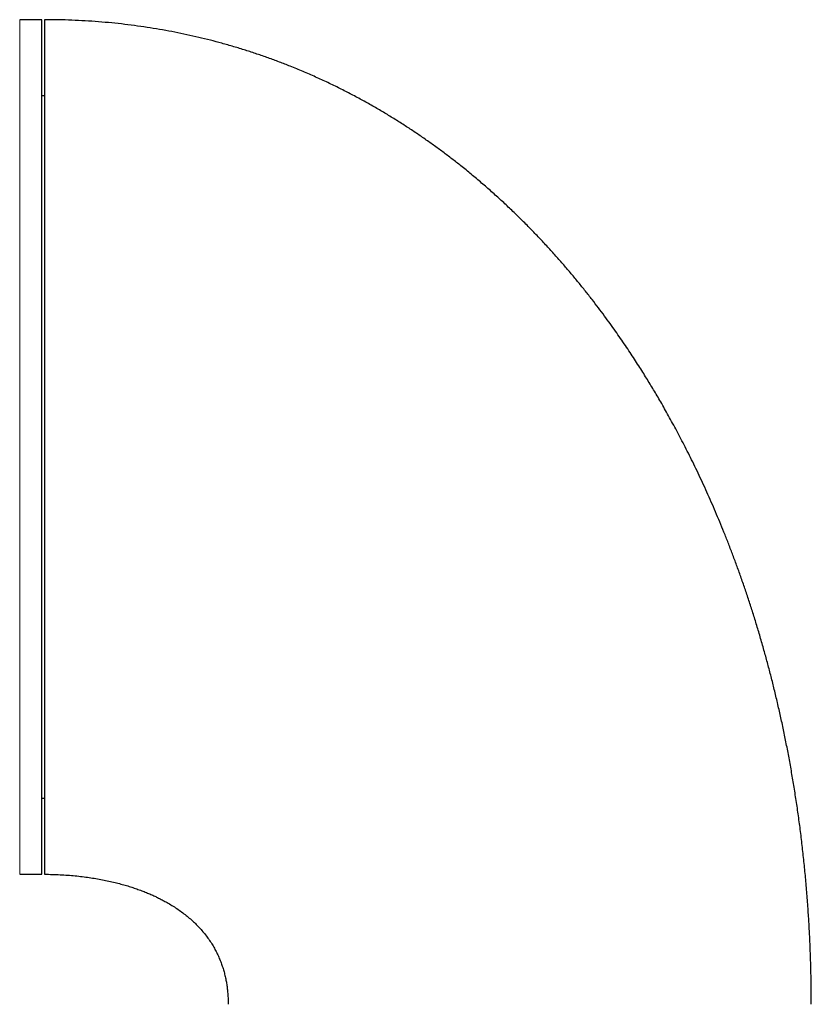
# Model space of a CAD drawing. Header units: millimetres. Extents: x 8 to 727, y 12 to 719.
# Tile 13 of 69: x 174 to 203, y 682 to 719. Entities that reach past the tile are written whole.
import ezdxf

# ---------------------------------------------------------------- set-up
doc = ezdxf.new("R2010")
doc.units = ezdxf.units.MM

msp = doc.modelspace()

# ---------------------------------------------------------------- linework, layer by layer
at = {"color": 7, "linetype": 'Continuous', "lineweight": 30}
for p, q in [((174.454, 719.199), (173.628, 719.199)), ((174.454, 687.199), (174.454, 719.199)), ((174.554, 716.349), (174.454, 716.349)), ((174.454, 690.049), (174.554, 690.049)), ((173.628, 687.199), (174.454, 687.199))]:
    msp.add_line(p, q, dxfattribs=at)
at = {"color": 252, "linetype": 'Continuous', "lineweight": 0}
msp.add_line((173.628, 719.199), (173.628, 687.199), dxfattribs=at)
at = {"color": 7, "linetype": 'Continuous', "lineweight": 30}
for points, knots in [([(203.281, 682.33), (203.28, 682.523), (203.279, 682.905), (203.269, 683.476), (203.254, 684.038), (203.233, 684.594), (203.207, 685.141), (203.173, 685.713), (203.131, 686.308), (203.08, 686.924), (203.022, 687.531), (202.958, 688.13), (202.887, 688.724), (202.81, 689.31), (202.727, 689.886), (202.639, 690.452), (202.546, 691.006), (202.448, 691.55), (202.346, 692.084), (202.239, 692.607), (202.129, 693.12), (202.015, 693.622), (201.897, 694.115), (201.777, 694.597), (201.653, 695.069), (201.523, 695.546), (201.385, 696.027), (201.241, 696.512), (201.094, 696.985), (200.945, 697.447), (200.793, 697.899), (200.64, 698.341), (200.484, 698.773), (200.327, 699.195), (200.17, 699.604), (200.011, 700.003), (199.853, 700.391), (199.694, 700.768), (199.534, 701.139), (199.371, 701.506), (199.206, 701.867), (199.042, 702.216), (198.879, 702.555), (198.717, 702.882), (198.557, 703.199), (198.399, 703.505), (198.243, 703.801), (198.089, 704.086), (197.938, 704.361), (197.789, 704.627), (197.645, 704.877), (197.507, 705.114), (197.374, 705.338), (197.242, 705.557), (197.106, 705.778), (196.964, 706.006), (196.814, 706.243), (196.656, 706.489), (196.489, 706.741), (196.315, 707.001), (196.133, 707.268), (195.942, 707.541), (195.742, 707.82), (195.53, 708.11), (195.306, 708.411), (195.067, 708.722), (194.818, 709.039), (194.559, 709.36), (194.288, 709.687), (194.006, 710.017), (193.713, 710.352), (193.407, 710.69), (193.089, 711.03), (192.759, 711.373), (192.416, 711.718), (192.067, 712.058), (191.712, 712.391), (191.352, 712.718), (190.979, 713.045), (190.593, 713.371), (190.221, 713.674), (189.863, 713.955), (189.521, 714.215), (189.171, 714.472), (188.812, 714.727), (188.445, 714.978), (188.072, 715.225), (187.691, 715.466), (187.301, 715.704), (186.899, 715.94), (186.484, 716.173), (186.057, 716.402), (185.619, 716.626), (185.171, 716.844), (184.712, 717.055), (184.242, 717.26), (183.789, 717.446), (183.354, 717.615), (182.938, 717.768), (182.515, 717.915), (182.084, 718.056), (181.645, 718.19), (181.206, 718.315), (180.769, 718.431), (180.333, 718.538), (179.889, 718.638), (179.438, 718.731), (178.98, 718.817), (178.514, 718.894), (178.041, 718.964), (177.56, 719.025), (177.072, 719.078), (176.579, 719.122), (176.081, 719.156), (175.579, 719.18), (175.069, 719.196), (174.726, 719.198), (174.554, 719.199)], [0, 0, 0, 0, 0.011107, 0.022071, 0.032892, 0.043573, 0.054114, 0.064516, 0.076599, 0.088492, 0.100197, 0.111716, 0.123279, 0.134652, 0.145836, 0.156832, 0.167642, 0.178268, 0.188711, 0.198973, 0.209056, 0.218961, 0.228689, 0.238242, 0.247622, 0.256829, 0.266761, 0.276487, 0.286011, 0.295334, 0.304458, 0.313494, 0.322329, 0.330966, 0.339406, 0.34765, 0.355701, 0.36356, 0.371228, 0.379059, 0.386685, 0.394107, 0.401326, 0.408345, 0.415166, 0.421788, 0.428215, 0.434447, 0.440486, 0.446333, 0.45199, 0.45715, 0.462143, 0.466985, 0.471934, 0.477082, 0.482495, 0.488109, 0.493923, 0.499936, 0.506146, 0.512551, 0.519152, 0.525945, 0.533268, 0.5408, 0.54854, 0.556486, 0.564636, 0.57299, 0.581545, 0.590301, 0.599257, 0.60841, 0.617762, 0.627309, 0.636491, 0.645847, 0.655376, 0.665079, 0.674955, 0.683082, 0.691324, 0.699681, 0.708153, 0.716742, 0.725292, 0.733956, 0.742736, 0.751632, 0.760832, 0.770157, 0.779609, 0.789191, 0.798904, 0.808753, 0.818739, 0.82715, 0.835662, 0.844275, 0.852993, 0.861819, 0.870754, 0.879283, 0.887914, 0.896652, 0.905499, 0.914457, 0.923531, 0.932724, 0.942039, 0.951481, 0.961053, 0.970585, 0.98025, 0.990054, 1, 1, 1, 1]), ([(174.554, 719.195), (174.554, 719.191), (174.554, 719.182), (174.554, 719.15), (174.554, 719.105), (174.554, 719.045), (174.554, 718.971), (174.554, 718.884), (174.554, 718.786), (174.554, 718.678), (174.554, 718.557), (174.554, 718.424), (174.554, 718.275), (174.554, 718.111), (174.554, 717.93), (174.554, 717.736), (174.554, 717.529), (174.554, 717.308), (174.554, 717.08), (174.554, 716.844), (174.554, 716.602), (174.554, 716.35), (174.554, 716.086), (174.554, 715.807), (174.554, 715.512), (174.554, 715.199), (174.554, 714.877), (174.554, 714.543), (174.554, 714.199), (174.554, 713.852), (174.554, 713.503), (174.554, 713.152), (174.554, 712.794), (174.554, 712.428), (174.554, 712.047), (174.554, 711.65), (174.554, 711.239), (174.554, 710.82), (174.554, 710.395), (174.554, 709.963), (174.554, 709.532), (174.554, 709.105), (174.554, 708.683), (174.554, 708.255), (174.554, 707.824), (174.554, 707.533), (174.554, 707.388)], [0, 0, 0, 0, 0.023363, 0.046689, 0.069999, 0.093313, 0.116654, 0.140027, 0.162034, 0.184017, 0.205994, 0.227982, 0.25, 0.273367, 0.296695, 0.320005, 0.343318, 0.366655, 0.390027, 0.412034, 0.434017, 0.455994, 0.477982, 0.5, 0.523367, 0.546695, 0.570005, 0.593318, 0.616655, 0.640027, 0.662034, 0.684017, 0.705994, 0.727982, 0.75, 0.773367, 0.796695, 0.820005, 0.843318, 0.866655, 0.890024, 0.912028, 0.93401, 0.955988, 0.977978, 1, 1, 1, 1]), ([(174.554, 707.388), (174.554, 707.238), (174.554, 706.938), (174.554, 706.485), (174.554, 706.03), (174.554, 705.573), (174.554, 705.114), (174.554, 704.654), (174.554, 704.191), (174.554, 703.726), (174.554, 703.261), (174.554, 702.797), (174.554, 702.334), (174.554, 701.872), (174.554, 701.411), (174.554, 700.952), (174.554, 700.493), (174.554, 700.036), (174.554, 699.582), (174.554, 699.131), (174.554, 698.684), (174.554, 698.242), (174.554, 697.804), (174.554, 697.37), (174.554, 696.94), (174.554, 696.515), (174.554, 696.096), (174.554, 695.682), (174.554, 695.276), (174.554, 694.877), (174.554, 694.485), (174.554, 694.101), (174.554, 693.723), (174.554, 693.352), (174.554, 692.99), (174.554, 692.637), (174.554, 692.293), (174.554, 691.958), (174.554, 691.634), (174.554, 691.318), (174.554, 691.012), (174.554, 690.716), (174.554, 690.431), (174.554, 690.156), (174.554, 689.893), (174.554, 689.641), (174.554, 689.401), (174.554, 689.172), (174.554, 688.955), (174.554, 688.749), (174.554, 688.555), (174.554, 688.374), (174.554, 688.206), (174.554, 688.05), (174.554, 687.907), (174.554, 687.777), (174.554, 687.66), (174.554, 687.555), (174.554, 687.464), (174.554, 687.386), (174.554, 687.321), (174.554, 687.27), (174.554, 687.232), (174.554, 687.208), (174.554, 687.198), (174.554, 687.2), (174.554, 687.2)], [0, 0, 0, 0, 0.015841, 0.031641, 0.047414, 0.063174, 0.078932, 0.094704, 0.110501, 0.126338, 0.142181, 0.157983, 0.173757, 0.189516, 0.205274, 0.221045, 0.236841, 0.252676, 0.268519, 0.28432, 0.300094, 0.315854, 0.331612, 0.347383, 0.363179, 0.379013, 0.394856, 0.410658, 0.426432, 0.442192, 0.45795, 0.47372, 0.489516, 0.505351, 0.521194, 0.536996, 0.55277, 0.568529, 0.584288, 0.600058, 0.615854, 0.631689, 0.647532, 0.663334, 0.679108, 0.694867, 0.710625, 0.726396, 0.742192, 0.758027, 0.77387, 0.789671, 0.805445, 0.821205, 0.836963, 0.852734, 0.86853, 0.884364, 0.900205, 0.916006, 0.931779, 0.947538, 0.963297, 0.979068, 0.994865, 1, 1, 1, 1]), ([(174.554, 687.199), (174.653, 687.198), (174.849, 687.196), (175.14, 687.185), (175.424, 687.168), (175.701, 687.144), (175.971, 687.115), (176.231, 687.08), (176.482, 687.04), (176.727, 686.996), (176.966, 686.946), (177.197, 686.893), (177.417, 686.836), (177.625, 686.777), (177.822, 686.716), (178.012, 686.651), (178.196, 686.585), (178.372, 686.515), (178.534, 686.447), (178.685, 686.379), (178.827, 686.311), (178.965, 686.241), (179.118, 686.158), (179.287, 686.061), (179.47, 685.945), (179.65, 685.822), (179.821, 685.694), (179.983, 685.561), (180.135, 685.425), (180.282, 685.281), (180.424, 685.129), (180.558, 684.97), (180.682, 684.807), (180.795, 684.641), (180.897, 684.474), (180.989, 684.305), (181.07, 684.136), (181.142, 683.967), (181.205, 683.798), (181.26, 683.627), (181.307, 683.455), (181.346, 683.284), (181.377, 683.116), (181.401, 682.95), (181.417, 682.803), (181.427, 682.677), (181.432, 682.598), (181.434, 682.546), (181.435, 682.517), (181.436, 682.482), (181.437, 682.439), (181.438, 682.387), (181.438, 682.35), (181.439, 682.33)], [0, 0, 0, 0, 0.031402, 0.06225, 0.092454, 0.121931, 0.150616, 0.178451, 0.205389, 0.231395, 0.257605, 0.282736, 0.306768, 0.329691, 0.351502, 0.372199, 0.393511, 0.41351, 0.432208, 0.449617, 0.465938, 0.482214, 0.498601, 0.52131, 0.544221, 0.567334, 0.590655, 0.612046, 0.633633, 0.655434, 0.677477, 0.699679, 0.721423, 0.742644, 0.763378, 0.783657, 0.80351, 0.822961, 0.842029, 0.860898, 0.87979, 0.898728, 0.916464, 0.934205, 0.951858, 0.963397, 0.974318, 0.977056, 0.979945, 0.983642, 0.988207, 0.993654, 1, 1, 1, 1])]:
    msp.add_open_spline(points, degree=3, knots=knots, dxfattribs=at)

doc.saveas('drawing.dxf')
